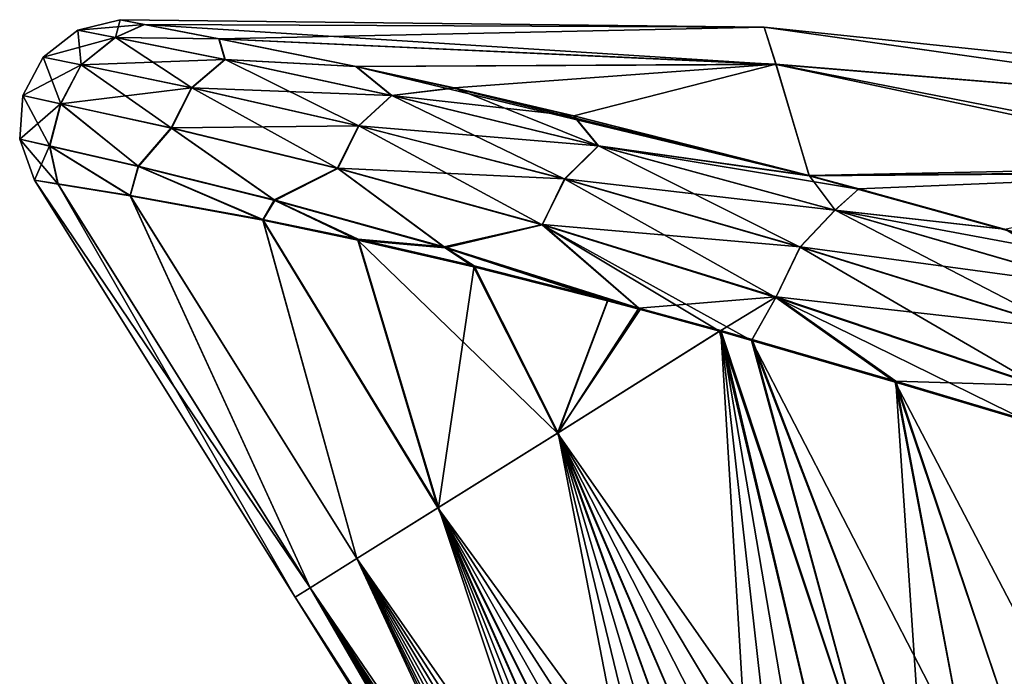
# Model space of a CAD drawing. Header units: millimetres. Extents: x -44 to 78, y -375 to 458.
# Tile 25 of 76: x 58.81 to 64.44, y 145.83 to 149.58. Entities that reach past the tile are written whole.
import ezdxf

# ---------------------------------------------------------------- set-up
doc = ezdxf.new("R2010")
doc.units = ezdxf.units.MM
doc.header["$LTSCALE"] = 198.929398
for name, color, linetype in [('40', 7, 'CONTINUOUS'), ('41', 7, 'CONTINUOUS'), ('54', 7, 'CONTINUOUS'), ('80', 7, 'CONTINUOUS'), ('81', 7, 'CONTINUOUS')]:
    doc.layers.add(name, color=color, linetype=linetype)

msp = doc.modelspace()

# ---------------------------------------------------------------- linework, layer by layer
at = {"layer": '40', "color": 7, "linetype": 'CONTINUOUS', "true_color": 0xa2afbf}
for points in [[(60.3854, 146.283), (58.896, 148.6662), (59.0292, 148.6453, -1.6397), (60.3854, 146.283)], [(60.4708, 146.3364, -1.9845), (60.3854, 146.283), (59.0292, 148.6453, -1.6397), (60.4708, 146.3364, -1.9845)], [(59.4413, 148.5787, -3.2678), (60.4708, 146.3364, -1.9845), (59.0292, 148.6453, -1.6397), (59.4413, 148.5787, -3.2678)], [(60.738, 146.5034, -3.8453), (60.4708, 146.3364, -1.9845), (59.4413, 148.5787, -3.2678), (60.738, 146.5034, -3.8453)], [(60.2012, 148.4408, -5.0056), (60.738, 146.5034, -3.8453), (59.4413, 148.5787, -3.2678), (60.2012, 148.4408, -5.0056)], [(61.2039, 146.7946, -5.5707), (60.738, 146.5034, -3.8453), (60.2012, 148.4408, -5.0056), (61.2039, 146.7946, -5.5707)], [(60.745, 148.3286, -5.9368), (61.2039, 146.7946, -5.5707), (60.2012, 148.4408, -5.0056), (60.745, 148.3286, -5.9368)], [(61.408, 148.1768, -6.8992), (61.2039, 146.7946, -5.5707), (60.745, 148.3286, -5.9368), (61.408, 148.1768, -6.8992)], [(61.8884, 147.2223, -7.1474), (61.2039, 146.7946, -5.5707), (61.408, 148.1768, -6.8992), (61.8884, 147.2223, -7.1474)], [(62.174, 147.9826, -7.8557), (61.8884, 147.2223, -7.1474), (61.408, 148.1768, -6.8992), (62.174, 147.9826, -7.8557)], [(62.3509, 147.9353, -8.058), (61.8884, 147.2223, -7.1474), (62.174, 147.9826, -7.8557), (62.3509, 147.9353, -8.058)], [(62.8181, 147.8066, -8.5629), (61.8884, 147.2223, -7.1474), (62.3509, 147.9353, -8.058), (62.8181, 147.8066, -8.5629)], [(62.8181, 147.8066, -8.5629), (63.0111, 144.6099, -7.5246), (61.8884, 147.2223, -7.1474), (62.8181, 147.8066, -8.5629)], [(63.7302, 145.0594, -8.9193), (63.4978, 144.9142, -8.5358), (62.8181, 147.8066, -8.5629), (63.7302, 145.0594, -8.9193)], [(62.9976, 147.7558, -8.7462), (63.7302, 145.0594, -8.9193), (62.8181, 147.8066, -8.5629), (62.9976, 147.7558, -8.7462)], [(63.4978, 144.9142, -8.5358), (63.3295, 144.809, -8.2224), (62.8181, 147.8066, -8.5629), (63.4978, 144.9142, -8.5358)], [(63.3295, 144.809, -8.2224), (63.1669, 144.7073, -7.8854), (62.8181, 147.8066, -8.5629), (63.3295, 144.809, -8.2224)], [(63.1669, 144.7073, -7.8854), (63.0111, 144.6099, -7.5246), (62.8181, 147.8066, -8.5629), (63.1669, 144.7073, -7.8854)], [(63.9728, 145.211, -9.2688), (63.7302, 145.0594, -8.9193), (62.9976, 147.7558, -8.7462), (63.9728, 145.211, -9.2688)], [(63.8188, 147.5171, -9.5135), (63.9728, 145.211, -9.2688), (62.9976, 147.7558, -8.7462), (63.8188, 147.5171, -9.5135)], [(64.4857, 145.5316, -9.8735), (64.2235, 145.3677, -9.5848), (63.8188, 147.5171, -9.5135), (64.4857, 145.5316, -9.8735)], [(64.5859, 147.2892, -10.1255), (64.4857, 145.5316, -9.8735), (63.8188, 147.5171, -9.5135), (64.5859, 147.2892, -10.1255)], [(64.2235, 145.3677, -9.5848), (63.9728, 145.211, -9.2688), (63.8188, 147.5171, -9.5135), (64.2235, 145.3677, -9.5848)], [(61.8884, 147.2223, -7.1474), (62.463, 144.2674, -5.8092), (61.2039, 146.7946, -5.5707), (61.8884, 147.2223, -7.1474)], [(63.0111, 144.6099, -7.5246), (62.8619, 144.5167, -7.1374), (61.8884, 147.2223, -7.1474), (63.0111, 144.6099, -7.5246)], [(62.8619, 144.5167, -7.1374), (62.7203, 144.4282, -6.7232), (61.8884, 147.2223, -7.1474), (62.8619, 144.5167, -7.1374)], [(62.7203, 144.4282, -6.7232), (62.5873, 144.3451, -6.2813), (61.8884, 147.2223, -7.1474), (62.7203, 144.4282, -6.7232)], [(62.5873, 144.3451, -6.2813), (62.463, 144.2674, -5.8092), (61.8884, 147.2223, -7.1474), (62.5873, 144.3451, -6.2813)], [(61.2039, 146.7946, -5.5707), (62.1175, 144.0515, -3.9646), (60.738, 146.5034, -3.8453), (61.2039, 146.7946, -5.5707)], [(62.463, 144.2674, -5.8092), (62.3483, 144.1958, -5.3061), (61.2039, 146.7946, -5.5707), (62.463, 144.2674, -5.8092)], [(62.3483, 144.1958, -5.3061), (62.2643, 144.1432, -4.881), (61.2039, 146.7946, -5.5707), (62.3483, 144.1958, -5.3061)], [(62.2643, 144.1432, -4.881), (62.1872, 144.0951, -4.4342), (61.2039, 146.7946, -5.5707), (62.2643, 144.1432, -4.881)], [(62.1872, 144.0951, -4.4342), (62.1175, 144.0515, -3.9646), (61.2039, 146.7946, -5.5707), (62.1872, 144.0951, -4.4342)], [(60.738, 146.5034, -3.8453), (61.9329, 143.9361, -2.0436), (60.4708, 146.3364, -1.9845), (60.738, 146.5034, -3.8453)], [(62.1175, 144.0515, -3.9646), (62.0558, 144.0129, -3.4729), (60.738, 146.5034, -3.8453), (62.1175, 144.0515, -3.9646)], [(62.0558, 144.0129, -3.4729), (62.0024, 143.9796, -2.9579), (60.738, 146.5034, -3.8453), (62.0558, 144.0129, -3.4729)], [(62.0024, 143.9796, -2.9579), (61.9645, 143.9559, -2.5098), (60.738, 146.5034, -3.8453), (62.0024, 143.9796, -2.9579)], [(61.9645, 143.9559, -2.5098), (61.9329, 143.9361, -2.0436), (60.738, 146.5034, -3.8453), (61.9645, 143.9559, -2.5098)], [(60.4708, 146.3364, -1.9845), (61.8748, 143.8998), (60.3854, 146.283), (60.4708, 146.3364, -1.9845)], [(61.9329, 143.9361, -2.0436), (61.9078, 143.9205, -1.5597), (60.4708, 146.3364, -1.9845), (61.9329, 143.9361, -2.0436)], [(61.9078, 143.9205, -1.5597), (61.8897, 143.9091, -1.0578), (60.4708, 146.3364, -1.9845), (61.9078, 143.9205, -1.5597)], [(61.8897, 143.9091, -1.0578), (61.8786, 143.9022, -0.538), (60.4708, 146.3364, -1.9845), (61.8897, 143.9091, -1.0578)], [(61.8786, 143.9022, -0.538), (61.8748, 143.8998), (60.4708, 146.3364, -1.9845), (61.8786, 143.9022, -0.538)]]:
    msp.add_3dface(points, dxfattribs=at)
at = {"layer": '41', "color": 7, "linetype": 'CONTINUOUS', "true_color": 0xa2afbf}
for points in [[(58.896, 148.6662), (60.3854, 146.283), (60.4706, 146.3363, 1.982), (58.896, 148.6662)], [(58.896, 148.6662), (60.4706, 146.3363, 1.982), (59.0296, 148.644, 1.6373), (58.896, 148.6662)], [(59.0296, 148.644, 1.6373), (60.4706, 146.3363, 1.982), (59.4415, 148.576, 3.2639), (59.0296, 148.644, 1.6373)], [(60.4706, 146.3363, 1.982), (60.737, 146.5028, 3.8406), (59.4415, 148.576, 3.2639), (60.4706, 146.3363, 1.982)], [(59.4415, 148.576, 3.2639), (60.737, 146.5028, 3.8406), (60.2005, 148.437, 5.0005), (59.4415, 148.576, 3.2639)], [(60.737, 146.5028, 3.8406), (61.2017, 146.7932, 5.5642), (60.2005, 148.437, 5.0005), (60.737, 146.5028, 3.8406)], [(60.2005, 148.437, 5.0005), (61.2017, 146.7932, 5.5642), (60.7435, 148.3242, 5.9314), (60.2005, 148.437, 5.0005)], [(61.2017, 146.7932, 5.5642), (61.8842, 147.2197, 7.1396), (60.7435, 148.3242, 5.9314), (61.2017, 146.7932, 5.5642)], [(60.7435, 148.3242, 5.9314), (61.8842, 147.2197, 7.1396), (61.4057, 148.1719, 6.8936), (60.7435, 148.3242, 5.9314)], [(61.4057, 148.1719, 6.8936), (61.8842, 147.2197, 7.1396), (62.1709, 147.9775, 7.8502), (61.4057, 148.1719, 6.8936)], [(61.8842, 147.2197, 7.1396), (62.3571, 147.9276, 8.0632), (62.1709, 147.9775, 7.8502), (61.8842, 147.2197, 7.1396)], [(61.8842, 147.2197, 7.1396), (62.8111, 147.8023, 8.5543), (62.3571, 147.9276, 8.0632), (61.8842, 147.2197, 7.1396)], [(61.8842, 147.2197, 7.1396), (63.4978, 144.9142, 8.5358), (62.8111, 147.8023, 8.5543), (61.8842, 147.2197, 7.1396)], [(63.4978, 144.9142, 8.5358), (63.7302, 145.0594, 8.9193), (62.8111, 147.8023, 8.5543), (63.4978, 144.9142, 8.5358)], [(62.8111, 147.8023, 8.5543), (63.7302, 145.0594, 8.9193), (62.994, 147.7505, 8.7413), (62.8111, 147.8023, 8.5543)], [(63.7302, 145.0594, 8.9193), (63.9728, 145.211, 9.2688), (62.994, 147.7505, 8.7413), (63.7302, 145.0594, 8.9193)], [(63.9728, 145.211, 9.2688), (64.2235, 145.3677, 9.5848), (62.994, 147.7505, 8.7413), (63.9728, 145.211, 9.2688)], [(62.994, 147.7505, 8.7413), (64.2235, 145.3677, 9.5848), (63.815, 147.5118, 9.5093), (62.994, 147.7505, 8.7413)], [(64.2235, 145.3677, 9.5848), (64.4857, 145.5316, 9.8735), (63.815, 147.5118, 9.5093), (64.2235, 145.3677, 9.5848)], [(64.4857, 145.5316, 9.8735), (64.7598, 145.7029, 10.1365), (63.815, 147.5118, 9.5093), (64.4857, 145.5316, 9.8735)], [(64.7598, 145.7029, 10.1365), (64.5827, 147.2837, 10.1227), (63.815, 147.5118, 9.5093), (64.7598, 145.7029, 10.1365)], [(61.2017, 146.7932, 5.5642), (62.8619, 144.5167, 7.1374), (61.8842, 147.2197, 7.1396), (61.2017, 146.7932, 5.5642)], [(62.8619, 144.5167, 7.1374), (63.0111, 144.6099, 7.5246), (61.8842, 147.2197, 7.1396), (62.8619, 144.5167, 7.1374)], [(63.0111, 144.6099, 7.5246), (63.1669, 144.7073, 7.8854), (61.8842, 147.2197, 7.1396), (63.0111, 144.6099, 7.5246)], [(63.1669, 144.7073, 7.8854), (63.3295, 144.809, 8.2224), (61.8842, 147.2197, 7.1396), (63.1669, 144.7073, 7.8854)], [(63.3295, 144.809, 8.2224), (63.4978, 144.9142, 8.5358), (61.8842, 147.2197, 7.1396), (63.3295, 144.809, 8.2224)], [(60.737, 146.5028, 3.8406), (62.3483, 144.1958, 5.3061), (61.2017, 146.7932, 5.5642), (60.737, 146.5028, 3.8406)], [(62.3483, 144.1958, 5.3061), (62.463, 144.2674, 5.8092), (61.2017, 146.7932, 5.5642), (62.3483, 144.1958, 5.3061)], [(62.463, 144.2674, 5.8092), (62.5873, 144.3451, 6.2813), (61.2017, 146.7932, 5.5642), (62.463, 144.2674, 5.8092)], [(62.5873, 144.3451, 6.2813), (62.7203, 144.4282, 6.7232), (61.2017, 146.7932, 5.5642), (62.5873, 144.3451, 6.2813)], [(62.7203, 144.4282, 6.7232), (62.8619, 144.5167, 7.1374), (61.2017, 146.7932, 5.5642), (62.7203, 144.4282, 6.7232)], [(60.4706, 146.3363, 1.982), (62.0558, 144.0129, 3.4729), (60.737, 146.5028, 3.8406), (60.4706, 146.3363, 1.982)], [(62.0558, 144.0129, 3.4729), (62.1175, 144.0515, 3.9646), (60.737, 146.5028, 3.8406), (62.0558, 144.0129, 3.4729)], [(62.1175, 144.0515, 3.9646), (62.1872, 144.0951, 4.4342), (60.737, 146.5028, 3.8406), (62.1175, 144.0515, 3.9646)], [(62.1872, 144.0951, 4.4342), (62.2643, 144.1432, 4.881), (60.737, 146.5028, 3.8406), (62.1872, 144.0951, 4.4342)], [(62.2643, 144.1432, 4.881), (62.3483, 144.1958, 5.3061), (60.737, 146.5028, 3.8406), (62.2643, 144.1432, 4.881)], [(60.3854, 146.283), (61.9078, 143.9205, 1.5597), (60.4706, 146.3363, 1.982), (60.3854, 146.283)], [(61.9078, 143.9205, 1.5597), (61.9329, 143.9361, 2.0436), (60.4706, 146.3363, 1.982), (61.9078, 143.9205, 1.5597)], [(61.9329, 143.9361, 2.0436), (61.9645, 143.9559, 2.5098), (60.4706, 146.3363, 1.982), (61.9329, 143.9361, 2.0436)], [(61.9645, 143.9559, 2.5098), (62.0024, 143.9796, 2.9579), (60.4706, 146.3363, 1.982), (61.9645, 143.9559, 2.5098)], [(62.0024, 143.9796, 2.9579), (62.0558, 144.0129, 3.4729), (60.4706, 146.3363, 1.982), (62.0024, 143.9796, 2.9579)], [(61.8748, 143.8998), (61.8786, 143.9022, 0.538), (60.3854, 146.283), (61.8748, 143.8998)], [(61.8786, 143.9022, 0.538), (61.8897, 143.9091, 1.0578), (60.3854, 146.283), (61.8786, 143.9022, 0.538)], [(61.8897, 143.9091, 1.0578), (61.9078, 143.9205, 1.5597), (60.3854, 146.283), (61.8897, 143.9091, 1.0578)]]:
    msp.add_3dface(points, dxfattribs=at)
at = {"layer": '54', "color": 7, "linetype": 'CONTINUOUS', "true_color": 0xa2afbf}
for points in [[(59.5225, 149.5569, -1.5869), (59.3842, 149.5839), (63.0675, 149.5408, -0.0048), (59.5225, 149.5569, -1.5869)], [(63.0675, 149.5408, -0.0048), (59.3842, 149.5839), (59.5237, 149.557, 1.5845), (63.0675, 149.5408, -0.0048)], [(59.949, 149.4747, -3.1548), (59.5225, 149.5569, -1.5869), (63.1345, 149.3281, -4.0779), (59.949, 149.4747, -3.1548)], [(63.1345, 149.3281, -4.0779), (59.5225, 149.5569, -1.5869), (63.0675, 149.5408, -0.0048), (63.1345, 149.3281, -4.0779)], [(59.9509, 149.475, 3.1507), (63.0675, 149.5408, -0.0048), (59.5237, 149.557, 1.5845), (59.9509, 149.475, 3.1507)], [(63.1342, 149.3291, 4.0684), (63.0675, 149.5408, -0.0048), (59.9509, 149.475, 3.1507), (63.1342, 149.3291, 4.0684)], [(63.1345, 149.3281, -4.0779), (63.0675, 149.5408, -0.0048), (66.5538, 149.0469, -3.3082), (63.1345, 149.3281, -4.0779)], [(63.0675, 149.5408, -0.0048), (63.1342, 149.3291, 4.0684), (66.5553, 149.0481, 3.2913), (63.0675, 149.5408, -0.0048)], [(66.5538, 149.0469, -3.3082), (63.0675, 149.5408, -0.0048), (66.7312, 149.159, -0.014), (66.5538, 149.0469, -3.3082)], [(66.7312, 149.159, -0.014), (63.0675, 149.5408, -0.0048), (66.5553, 149.0481, 3.2913), (66.7312, 149.159, -0.014)], [(60.7329, 149.3155, -4.8243), (59.949, 149.4747, -3.1548), (63.1345, 149.3281, -4.0779), (60.7329, 149.3155, -4.8243)], [(60.7349, 149.3162, 4.8186), (63.1342, 149.3291, 4.0684), (59.9509, 149.475, 3.1507), (60.7349, 149.3162, 4.8186)], [(63.3246, 148.6904, -8.1204), (60.7329, 149.3155, -4.8243), (63.1345, 149.3281, -4.0779), (63.3246, 148.6904, -8.1204)], [(61.2931, 149.1931, -5.7177), (60.7329, 149.3155, -4.8243), (63.3246, 148.6904, -8.1204), (61.2931, 149.1931, -5.7177)], [(61.295, 149.194, 5.7113), (63.1342, 149.3291, 4.0684), (60.7349, 149.3162, 4.8186), (61.295, 149.194, 5.7113)], [(61.9776, 149.0351, 6.6317), (63.1342, 149.3291, 4.0684), (61.295, 149.194, 5.7113), (61.9776, 149.0351, 6.6317)], [(63.3238, 148.6924, 8.1111), (63.1342, 149.3291, 4.0684), (61.9776, 149.0351, 6.6317), (63.3238, 148.6924, 8.1111)], [(63.1342, 149.3291, 4.0684), (63.3238, 148.6924, 8.1111), (66.09, 148.7508, 6.275), (63.1342, 149.3291, 4.0684)], [(66.5553, 149.0481, 3.2913), (63.1342, 149.3291, 4.0684), (66.09, 148.7508, 6.275), (66.5553, 149.0481, 3.2913)], [(63.3246, 148.6904, -8.1204), (63.1345, 149.3281, -4.0779), (66.0311, 148.713, -6.5541), (63.3246, 148.6904, -8.1204)], [(66.0311, 148.713, -6.5541), (63.1345, 149.3281, -4.0779), (66.5538, 149.0469, -3.3082), (66.0311, 148.713, -6.5541)], [(61.976, 149.0339, -6.6387), (61.2931, 149.1931, -5.7177), (63.3246, 148.6904, -8.1204), (61.976, 149.0339, -6.6387)], [(66.09, 148.7508, 6.275), (63.3238, 148.6924, 8.1111), (66.0402, 148.7186, 6.5134), (66.09, 148.7508, 6.275)], [(66.0402, 148.7186, 6.5134), (63.3238, 148.6924, 8.1111), (63.6081, 148.616, 8.3795), (66.0402, 148.7186, 6.5134)], [(64.44, 148.3871, 9.0879), (66.0402, 148.7186, 6.5134), (63.6081, 148.616, 8.3795), (64.44, 148.3871, 9.0879)], [(65.2015, 148.1726, -9.643), (63.3246, 148.6904, -8.1204), (66.0311, 148.713, -6.5541), (65.2015, 148.1726, -9.643)], [(63.6068, 148.6145, -8.3868), (63.3246, 148.6904, -8.1204), (65.2015, 148.1726, -9.643), (63.6068, 148.6145, -8.3868)], [(64.4388, 148.3855, -9.0949), (63.6068, 148.6145, -8.3868), (65.2015, 148.1726, -9.643), (64.4388, 148.3855, -9.0949)]]:
    msp.add_3dface(points, dxfattribs=at)
at = {"layer": '80', "color": 7, "linetype": 'CONTINUOUS', "true_color": 0xa2afbf}
for points in [[(59.3842, 149.5839), (59.1426, 149.5239, 0.0001), (59.3577, 149.4816, 1.9963), (59.3842, 149.5839)], [(59.5237, 149.557, 1.5845), (59.3842, 149.5839), (59.3577, 149.4816, 1.9963), (59.5237, 149.557, 1.5845)], [(58.9456, 149.3704, 0.0002), (59.1625, 149.3258, 2.032), (59.1426, 149.5239, 0.0001), (58.9456, 149.3704, 0.0002)], [(59.1426, 149.5239, 0.0001), (59.1625, 149.3258, 2.032), (59.3577, 149.4816, 1.9963), (59.1426, 149.5239, 0.0001)], [(59.9509, 149.475, 3.1507), (59.5237, 149.557, 1.5845), (59.3577, 149.4816, 1.9963), (59.9509, 149.475, 3.1507)], [(59.1625, 149.3258, 2.032), (59.7945, 149.194, 3.9668), (59.3577, 149.4816, 1.9963), (59.1625, 149.3258, 2.032)], [(59.9509, 149.475, 3.1507), (59.3577, 149.4816, 1.9963), (59.9853, 149.3564, 3.8981), (59.9509, 149.475, 3.1507)], [(59.3577, 149.4816, 1.9963), (59.7945, 149.194, 3.9668), (59.9853, 149.3564, 3.8981), (59.3577, 149.4816, 1.9963)], [(60.7349, 149.3162, 4.8186), (59.9509, 149.475, 3.1507), (59.9853, 149.3564, 3.8981), (60.7349, 149.3162, 4.8186)], [(58.8281, 149.1499, 0.0002), (59.0454, 149.1029, 2.0472), (58.9456, 149.3704, 0.0002), (58.8281, 149.1499, 0.0002)], [(58.9456, 149.3704, 0.0002), (59.0454, 149.1029, 2.0472), (59.1625, 149.3258, 2.032), (58.9456, 149.3704, 0.0002)], [(59.7945, 149.194, 3.9668), (60.7486, 148.9764, 5.7443), (59.9853, 149.3564, 3.8981), (59.7945, 149.194, 3.9668)], [(60.7349, 149.3162, 4.8186), (59.9853, 149.3564, 3.8981), (60.9378, 149.1499, 5.6493), (60.7349, 149.3162, 4.8186)], [(59.9853, 149.3564, 3.8981), (60.7486, 148.9764, 5.7443), (60.9378, 149.1499, 5.6493), (59.9853, 149.3564, 3.8981)], [(59.0454, 149.1029, 2.0472), (59.6776, 148.9636, 3.9952), (59.1625, 149.3258, 2.032), (59.0454, 149.1029, 2.0472)], [(59.1625, 149.3258, 2.032), (59.6776, 148.9636, 3.9952), (59.7945, 149.194, 3.9668), (59.1625, 149.3258, 2.032)], [(61.295, 149.194, 5.7113), (60.7349, 149.3162, 4.8186), (60.9378, 149.1499, 5.6493), (61.295, 149.194, 5.7113)], [(59.6776, 148.9636, 3.9952), (60.6287, 148.7332, 5.7816), (59.7945, 149.194, 3.9668), (59.6776, 148.9636, 3.9952)], [(59.7945, 149.194, 3.9668), (60.6287, 148.7332, 5.7816), (60.7486, 148.9764, 5.7443), (59.7945, 149.194, 3.9668)], [(61.295, 149.194, 5.7113), (60.9378, 149.1499, 5.6493), (62.1186, 148.8622, 7.241), (61.295, 149.194, 5.7113)], [(61.9776, 149.0351, 6.6317), (61.295, 149.194, 5.7113), (62.1186, 148.8622, 7.241), (61.9776, 149.0351, 6.6317)], [(58.8106, 148.9007, 0.0001), (58.983, 148.8613, 1.8248), (58.8281, 149.1499, 0.0002), (58.8106, 148.9007, 0.0001)], [(58.8281, 149.1499, 0.0002), (58.983, 148.8613, 1.8248), (59.0454, 149.1029, 2.0472), (58.8281, 149.1499, 0.0002)], [(60.7486, 148.9764, 5.7443), (61.9261, 148.6729, 7.3591), (60.9378, 149.1499, 5.6493), (60.7486, 148.9764, 5.7443)], [(60.9378, 149.1499, 5.6493), (61.9261, 148.6729, 7.3591), (62.1186, 148.8622, 7.241), (60.9378, 149.1499, 5.6493)], [(58.983, 148.8613, 1.8248), (59.4906, 148.7445, 3.5779), (59.0454, 149.1029, 2.0472), (58.983, 148.8613, 1.8248)], [(59.0454, 149.1029, 2.0472), (59.4906, 148.7445, 3.5779), (59.6776, 148.9636, 3.9952), (59.0454, 149.1029, 2.0472)], [(63.3238, 148.6924, 8.1111), (61.9776, 149.0351, 6.6317), (62.1186, 148.8622, 7.241), (63.3238, 148.6924, 8.1111)], [(59.4906, 148.7445, 3.5779), (60.2696, 148.5506, 5.2055), (59.6776, 148.9636, 3.9952), (59.4906, 148.7445, 3.5779)], [(59.6776, 148.9636, 3.9952), (60.2696, 148.5506, 5.2055), (60.6287, 148.7332, 5.7816), (59.6776, 148.9636, 3.9952)], [(60.6287, 148.7332, 5.7816), (61.7983, 148.4109, 7.4025), (60.7486, 148.9764, 5.7443), (60.6287, 148.7332, 5.7816)], [(60.7486, 148.9764, 5.7443), (61.7983, 148.4109, 7.4025), (61.9261, 148.6729, 7.3591), (60.7486, 148.9764, 5.7443)], [(58.896, 148.6662), (59.0296, 148.644, 1.6373), (58.8106, 148.9007, 0.0001), (58.896, 148.6662)], [(59.0296, 148.644, 1.6373), (58.983, 148.8613, 1.8248), (58.8106, 148.9007, 0.0001), (59.0296, 148.644, 1.6373)], [(59.0296, 148.644, 1.6373), (59.4415, 148.576, 3.2639), (58.983, 148.8613, 1.8248), (59.0296, 148.644, 1.6373)], [(59.4415, 148.576, 3.2639), (59.4906, 148.7445, 3.5779), (58.983, 148.8613, 1.8248), (59.4415, 148.576, 3.2639)], [(61.9261, 148.6729, 7.3591), (63.273, 148.2833, 8.8149), (62.1186, 148.8622, 7.241), (61.9261, 148.6729, 7.3591)], [(63.3238, 148.6924, 8.1111), (62.1186, 148.8622, 7.241), (63.472, 148.4946, 8.6708), (63.3238, 148.6924, 8.1111)], [(62.1186, 148.8622, 7.241), (63.273, 148.2833, 8.8149), (63.472, 148.4946, 8.6708), (62.1186, 148.8622, 7.241)], [(59.4415, 148.576, 3.2639), (60.2005, 148.437, 5.0005), (59.4906, 148.7445, 3.5779), (59.4415, 148.576, 3.2639)], [(60.2005, 148.437, 5.0005), (60.2696, 148.5506, 5.2055), (59.4906, 148.7445, 3.5779), (60.2005, 148.437, 5.0005)], [(60.2696, 148.5506, 5.2055), (61.242, 148.279, 6.6975), (60.6287, 148.7332, 5.7816), (60.2696, 148.5506, 5.2055)], [(60.6287, 148.7332, 5.7816), (61.242, 148.279, 6.6975), (61.7983, 148.4109, 7.4025), (60.6287, 148.7332, 5.7816)], [(61.7983, 148.4109, 7.4025), (63.1331, 147.9954, 8.8649), (61.9261, 148.6729, 7.3591), (61.7983, 148.4109, 7.4025)], [(61.9261, 148.6729, 7.3591), (63.1331, 147.9954, 8.8649), (63.273, 148.2833, 8.8149), (61.9261, 148.6729, 7.3591)], [(63.6081, 148.616, 8.3795), (63.3238, 148.6924, 8.1111), (63.472, 148.4946, 8.6708), (63.6081, 148.616, 8.3795)], [(64.44, 148.3871, 9.0879), (63.6081, 148.616, 8.3795), (63.472, 148.4946, 8.6708), (64.44, 148.3871, 9.0879)], [(60.2005, 148.437, 5.0005), (60.7435, 148.3242, 5.9314), (60.2696, 148.5506, 5.2055), (60.2005, 148.437, 5.0005)], [(60.7435, 148.3242, 5.9314), (61.242, 148.279, 6.6975), (60.2696, 148.5506, 5.2055), (60.7435, 148.3242, 5.9314)], [(63.273, 148.2833, 8.8149), (64.7908, 147.8117, 10.084), (63.472, 148.4946, 8.6708), (63.273, 148.2833, 8.8149)], [(64.9909, 148.0543, 9.9034), (64.44, 148.3871, 9.0879), (63.472, 148.4946, 8.6708), (64.9909, 148.0543, 9.9034)], [(64.7908, 147.8117, 10.084), (64.9909, 148.0543, 9.9034), (63.472, 148.4946, 8.6708), (64.7908, 147.8117, 10.084)], [(61.242, 148.279, 6.6975), (62.3571, 147.9276, 8.0632), (61.7983, 148.4109, 7.4025), (61.242, 148.279, 6.6975)], [(62.8111, 147.8023, 8.5543), (62.994, 147.7505, 8.7413), (61.7983, 148.4109, 7.4025), (62.8111, 147.8023, 8.5543)], [(62.3571, 147.9276, 8.0632), (62.8111, 147.8023, 8.5543), (61.7983, 148.4109, 7.4025), (62.3571, 147.9276, 8.0632)], [(61.7983, 148.4109, 7.4025), (62.994, 147.7505, 8.7413), (63.1331, 147.9954, 8.8649), (61.7983, 148.4109, 7.4025)], [(60.7435, 148.3242, 5.9314), (61.4057, 148.1719, 6.8936), (61.242, 148.279, 6.6975), (60.7435, 148.3242, 5.9314)], [(62.1709, 147.9775, 7.8502), (62.3571, 147.9276, 8.0632), (61.242, 148.279, 6.6975), (62.1709, 147.9775, 7.8502)], [(61.4057, 148.1719, 6.8936), (62.1709, 147.9775, 7.8502), (61.242, 148.279, 6.6975), (61.4057, 148.1719, 6.8936)], [(63.1331, 147.9954, 8.8649), (64.6386, 147.4884, 10.1464), (63.273, 148.2833, 8.8149), (63.1331, 147.9954, 8.8649)], [(64.6386, 147.4884, 10.1464), (64.7908, 147.8117, 10.084), (63.273, 148.2833, 8.8149), (64.6386, 147.4884, 10.1464)], [(62.994, 147.7505, 8.7413), (63.815, 147.5118, 9.5093), (63.1331, 147.9954, 8.8649), (62.994, 147.7505, 8.7413)], [(63.815, 147.5118, 9.5093), (64.5827, 147.2837, 10.1227), (63.1331, 147.9954, 8.8649), (63.815, 147.5118, 9.5093)], [(64.5827, 147.2837, 10.1227), (64.6386, 147.4884, 10.1464), (63.1331, 147.9954, 8.8649), (64.5827, 147.2837, 10.1227)]]:
    msp.add_3dface(points, dxfattribs=at)
at = {"layer": '81', "color": 7, "linetype": 'CONTINUOUS', "true_color": 0xa2afbf}
for points in [[(59.3842, 149.5839), (59.5225, 149.5569, -1.5869), (59.1426, 149.5239, 0.0001), (59.3842, 149.5839)], [(58.9456, 149.3704, 0.0002), (59.1426, 149.5239, 0.0001), (59.3563, 149.4816, -1.9971), (58.9456, 149.3704, 0.0002)], [(59.1426, 149.5239, 0.0001), (59.5225, 149.5569, -1.5869), (59.3563, 149.4816, -1.9971), (59.1426, 149.5239, 0.0001)], [(59.5225, 149.5569, -1.5869), (59.949, 149.4747, -3.1548), (59.3563, 149.4816, -1.9971), (59.5225, 149.5569, -1.5869)], [(59.1615, 149.3261, -2.0327), (58.9456, 149.3704, 0.0002), (59.3563, 149.4816, -1.9971), (59.1615, 149.3261, -2.0327)], [(59.9832, 149.3564, -3.9001), (59.1615, 149.3261, -2.0327), (59.3563, 149.4816, -1.9971), (59.9832, 149.3564, -3.9001)], [(59.949, 149.4747, -3.1548), (59.9832, 149.3564, -3.9001), (59.3563, 149.4816, -1.9971), (59.949, 149.4747, -3.1548)], [(59.949, 149.4747, -3.1548), (60.7329, 149.3155, -4.8243), (59.9832, 149.3564, -3.9001), (59.949, 149.4747, -3.1548)], [(58.8281, 149.1499, 0.0002), (58.9456, 149.3704, 0.0002), (59.1615, 149.3261, -2.0327), (58.8281, 149.1499, 0.0002)], [(59.7931, 149.1946, -3.9685), (59.1615, 149.3261, -2.0327), (59.9832, 149.3564, -3.9001), (59.7931, 149.1946, -3.9685)], [(60.9355, 149.1498, -5.6523), (59.7931, 149.1946, -3.9685), (59.9832, 149.3564, -3.9001), (60.9355, 149.1498, -5.6523)], [(60.7329, 149.3155, -4.8243), (60.9355, 149.1498, -5.6523), (59.9832, 149.3564, -3.9001), (60.7329, 149.3155, -4.8243)], [(59.0446, 149.1036, -2.0479), (58.8281, 149.1499, 0.0002), (59.1615, 149.3261, -2.0327), (59.0446, 149.1036, -2.0479)], [(59.7931, 149.1946, -3.9685), (59.0446, 149.1036, -2.0479), (59.1615, 149.3261, -2.0327), (59.7931, 149.1946, -3.9685)], [(60.7329, 149.3155, -4.8243), (61.2931, 149.1931, -5.7177), (60.9355, 149.1498, -5.6523), (60.7329, 149.3155, -4.8243)], [(59.6767, 148.9651, -3.9969), (59.0446, 149.1036, -2.0479), (59.7931, 149.1946, -3.9685), (59.6767, 148.9651, -3.9969)], [(60.7474, 148.9773, -5.7468), (59.6767, 148.9651, -3.9969), (59.7931, 149.1946, -3.9685), (60.7474, 148.9773, -5.7468)], [(60.7474, 148.9773, -5.7468), (59.7931, 149.1946, -3.9685), (60.9355, 149.1498, -5.6523), (60.7474, 148.9773, -5.7468)], [(61.2931, 149.1931, -5.7177), (61.976, 149.0339, -6.6387), (60.9355, 149.1498, -5.6523), (61.2931, 149.1931, -5.7177)], [(58.8106, 148.9007, 0.0001), (58.8281, 149.1499, 0.0002), (59.0446, 149.1036, -2.0479), (58.8106, 148.9007, 0.0001)], [(62.1167, 148.862, -7.2447), (60.7474, 148.9773, -5.7468), (60.9355, 149.1498, -5.6523), (62.1167, 148.862, -7.2447)], [(61.976, 149.0339, -6.6387), (62.1167, 148.862, -7.2447), (60.9355, 149.1498, -5.6523), (61.976, 149.0339, -6.6387)], [(58.9819, 148.8625, -1.8232), (58.8106, 148.9007, 0.0001), (59.0446, 149.1036, -2.0479), (58.9819, 148.8625, -1.8232)], [(59.4881, 148.7471, -3.5752), (58.9819, 148.8625, -1.8232), (59.0446, 149.1036, -2.0479), (59.4881, 148.7471, -3.5752)], [(59.6767, 148.9651, -3.9969), (59.4881, 148.7471, -3.5752), (59.0446, 149.1036, -2.0479), (59.6767, 148.9651, -3.9969)], [(61.976, 149.0339, -6.6387), (63.3246, 148.6904, -8.1204), (62.1167, 148.862, -7.2447), (61.976, 149.0339, -6.6387)], [(60.2659, 148.5548, -5.2019), (59.4881, 148.7471, -3.5752), (59.6767, 148.9651, -3.9969), (60.2659, 148.5548, -5.2019)], [(60.6283, 148.7354, -5.7839), (59.6767, 148.9651, -3.9969), (60.7474, 148.9773, -5.7468), (60.6283, 148.7354, -5.7839)], [(60.6283, 148.7354, -5.7839), (60.2659, 148.5548, -5.2019), (59.6767, 148.9651, -3.9969), (60.6283, 148.7354, -5.7839)], [(61.9255, 148.6739, -7.3621), (60.6283, 148.7354, -5.7839), (60.7474, 148.9773, -5.7468), (61.9255, 148.6739, -7.3621)], [(61.9255, 148.6739, -7.3621), (60.7474, 148.9773, -5.7468), (62.1167, 148.862, -7.2447), (61.9255, 148.6739, -7.3621)], [(58.896, 148.6662), (58.8106, 148.9007, 0.0001), (58.9819, 148.8625, -1.8232), (58.896, 148.6662)], [(59.0292, 148.6453, -1.6397), (58.896, 148.6662), (58.9819, 148.8625, -1.8232), (59.0292, 148.6453, -1.6397)], [(59.4413, 148.5787, -3.2678), (59.0292, 148.6453, -1.6397), (58.9819, 148.8625, -1.8232), (59.4413, 148.5787, -3.2678)], [(59.4881, 148.7471, -3.5752), (59.4413, 148.5787, -3.2678), (58.9819, 148.8625, -1.8232), (59.4881, 148.7471, -3.5752)], [(63.4708, 148.4942, -8.675), (61.9255, 148.6739, -7.3621), (62.1167, 148.862, -7.2447), (63.4708, 148.4942, -8.675)], [(63.3246, 148.6904, -8.1204), (63.6068, 148.6145, -8.3868), (62.1167, 148.862, -7.2447), (63.3246, 148.6904, -8.1204)], [(63.6068, 148.6145, -8.3868), (63.4708, 148.4942, -8.675), (62.1167, 148.862, -7.2447), (63.6068, 148.6145, -8.3868)], [(60.2012, 148.4408, -5.0056), (59.4413, 148.5787, -3.2678), (59.4881, 148.7471, -3.5752), (60.2012, 148.4408, -5.0056)], [(60.2659, 148.5548, -5.2019), (60.2012, 148.4408, -5.0056), (59.4881, 148.7471, -3.5752), (60.2659, 148.5548, -5.2019)], [(61.237, 148.285, -6.6931), (60.2659, 148.5548, -5.2019), (60.6283, 148.7354, -5.7839), (61.237, 148.285, -6.6931)], [(61.7987, 148.4137, -7.4052), (61.237, 148.285, -6.6931), (60.6283, 148.7354, -5.7839), (61.7987, 148.4137, -7.4052)], [(61.7987, 148.4137, -7.4052), (60.6283, 148.7354, -5.7839), (61.9255, 148.6739, -7.3621), (61.7987, 148.4137, -7.4052)], [(63.2733, 148.2845, -8.818), (61.7987, 148.4137, -7.4052), (61.9255, 148.6739, -7.3621), (63.2733, 148.2845, -8.818)], [(63.2733, 148.2845, -8.818), (61.9255, 148.6739, -7.3621), (63.4708, 148.4942, -8.675), (63.2733, 148.2845, -8.818)], [(63.6068, 148.6145, -8.3868), (64.4388, 148.3855, -9.0949), (63.4708, 148.4942, -8.675), (63.6068, 148.6145, -8.3868)], [(60.745, 148.3286, -5.9368), (60.2012, 148.4408, -5.0056), (60.2659, 148.5548, -5.2019), (60.745, 148.3286, -5.9368)], [(61.237, 148.285, -6.6931), (60.745, 148.3286, -5.9368), (60.2659, 148.5548, -5.2019), (61.237, 148.285, -6.6931)], [(64.9907, 148.0531, -9.9071), (63.2733, 148.2845, -8.818), (63.4708, 148.4942, -8.675), (64.9907, 148.0531, -9.9071)], [(64.4388, 148.3855, -9.0949), (65.2015, 148.1726, -9.643), (63.4708, 148.4942, -8.675), (64.4388, 148.3855, -9.0949)], [(63.4708, 148.4942, -8.675), (65.2015, 148.1726, -9.643), (64.9907, 148.0531, -9.9071), (63.4708, 148.4942, -8.675)], [(62.3509, 147.9353, -8.058), (61.237, 148.285, -6.6931), (61.7987, 148.4137, -7.4052), (62.3509, 147.9353, -8.058)], [(63.1346, 147.9986, -8.8677), (62.3509, 147.9353, -8.058), (61.7987, 148.4137, -7.4052), (63.1346, 147.9986, -8.8677)], [(63.1346, 147.9986, -8.8677), (61.7987, 148.4137, -7.4052), (63.2733, 148.2845, -8.818), (63.1346, 147.9986, -8.8677)], [(61.408, 148.1768, -6.8992), (60.745, 148.3286, -5.9368), (61.237, 148.285, -6.6931), (61.408, 148.1768, -6.8992)], [(62.3509, 147.9353, -8.058), (62.174, 147.9826, -7.8557), (61.237, 148.285, -6.6931), (62.3509, 147.9353, -8.058)], [(62.174, 147.9826, -7.8557), (61.408, 148.1768, -6.8992), (61.237, 148.285, -6.6931), (62.174, 147.9826, -7.8557)], [(64.7922, 147.8129, -10.0868), (63.1346, 147.9986, -8.8677), (63.2733, 148.2845, -8.818), (64.7922, 147.8129, -10.0868)], [(64.7922, 147.8129, -10.0868), (63.2733, 148.2845, -8.818), (64.9907, 148.0531, -9.9071), (64.7922, 147.8129, -10.0868)], [(62.8181, 147.8066, -8.5629), (62.3509, 147.9353, -8.058), (63.1346, 147.9986, -8.8677), (62.8181, 147.8066, -8.5629)], [(62.9976, 147.7558, -8.7462), (62.8181, 147.8066, -8.5629), (63.1346, 147.9986, -8.8677), (62.9976, 147.7558, -8.7462)], [(63.8188, 147.5171, -9.5135), (62.9976, 147.7558, -8.7462), (63.1346, 147.9986, -8.8677), (63.8188, 147.5171, -9.5135)], [(64.6414, 147.4918, -10.1484), (63.8188, 147.5171, -9.5135), (63.1346, 147.9986, -8.8677), (64.6414, 147.4918, -10.1484)], [(64.6414, 147.4918, -10.1484), (63.1346, 147.9986, -8.8677), (64.7922, 147.8129, -10.0868), (64.6414, 147.4918, -10.1484)], [(64.5859, 147.2892, -10.1255), (63.8188, 147.5171, -9.5135), (64.6414, 147.4918, -10.1484), (64.5859, 147.2892, -10.1255)]]:
    msp.add_3dface(points, dxfattribs=at)

doc.saveas('drawing.dxf')
